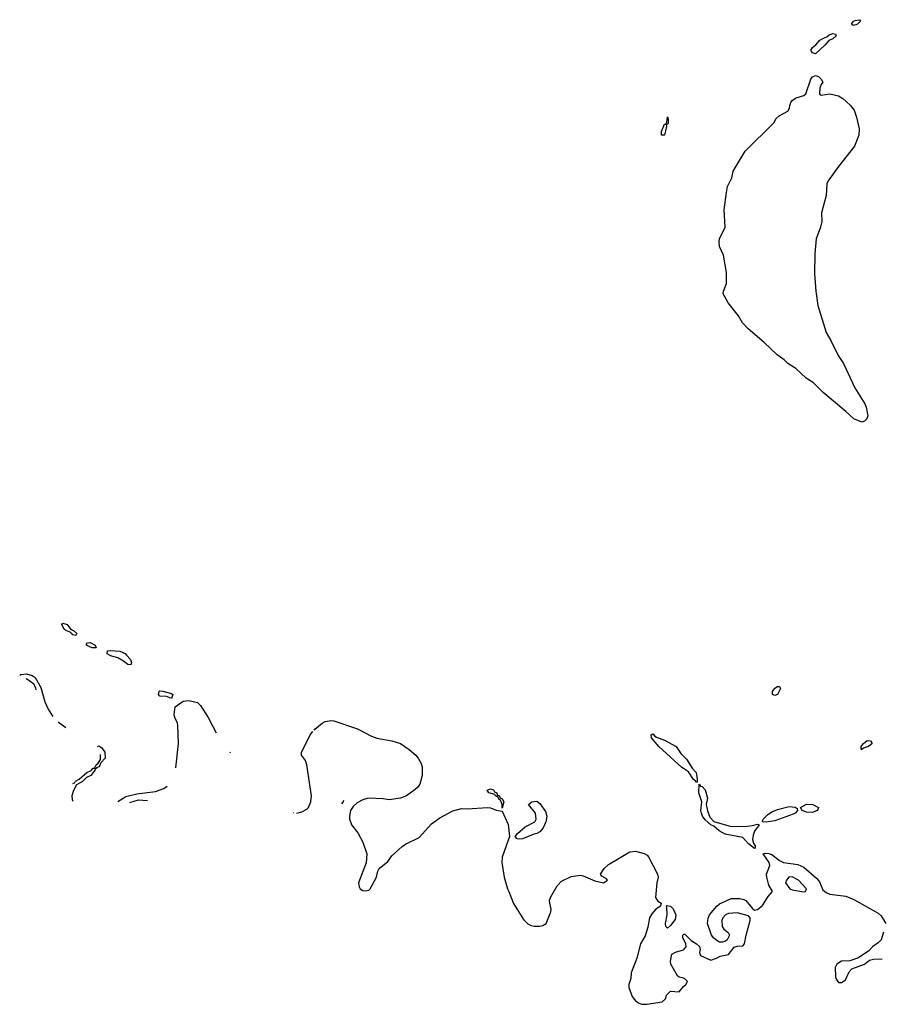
# Model space of a CAD drawing. Header units: inches. Extents: x 2293880 to 2522759, y 823965 to 1006879.
# Tile 32 of 256: x 2415423 to 2421365, y 857593 to 864381. Entities that reach past the tile are written whole.
import ezdxf

# ---------------------------------------------------------------- set-up
doc = ezdxf.new("R2010")
doc.units = ezdxf.units.IN
doc.header["$MEASUREMENT"] = 0
for name, color, linetype in [('C4815', 7, 'Continuous'), ('C4816', 7, 'Continuous'), ('C4825', 7, 'Continuous'), ('C4826', 7, 'Continuous')]:
    doc.layers.add(name, color=color, linetype=linetype)

msp = doc.modelspace()

# ---------------------------------------------------------------- linework, layer by layer
at = {"layer": 'C4815', "color": 5, "elevation": 60}
for points in [[(2416160.6, 860000), (2416188.5, 859970), (2416193.8, 859950), (2416190, 859934), (2416170, 859935.6), (2416139.3, 859959.3), (2416100.6, 859980.6), (2416050, 859994.5), (2416042.1, 860000)], [(2415423.2, 859861.7), (2415430, 859866), (2415470, 859870.6), (2415510, 859859.1), (2415530, 859846), (2415570, 859776), (2415597.3, 859677.3), (2415622.6, 859622.6), (2415651.3, 859577.8)], [(2415537.4, 859761), (2415534.2, 859774.2), (2415521.2, 859801.2), (2415470, 859838), (2415468.9, 859838.2)], [(2416501, 859224.2), (2416518.9, 859390), (2416514.5, 859514.5), (2416511.3, 859531.3), (2416492.3, 859570), (2416488.7, 859590), (2416496.4, 859643.6), (2416550, 859682.4), (2416590, 859687.2), (2416650, 859672.6), (2416670, 859652), (2416722.3, 859570), (2416777.3, 859465.1)], [(2415688.5, 859537.6), (2415690, 859537.3), (2415740.9, 859500.9)], [(2417453.7, 859483.7), (2417458.9, 859490), (2417509.1, 859530.9), (2417530, 859542.3), (2417570, 859550.2), (2417590, 859547.6), (2417753.1, 859493.1), (2417850, 859441.7), (2417887.1, 859427.1), (2417988.6, 859408.6), (2418050, 859390.3), (2418110, 859348.9), (2418154.7, 859310), (2418172.2, 859290), (2418190, 859258.4), (2418197.7, 859230), (2418199.3, 859170), (2418181.6, 859110), (2418169, 859090), (2418150, 859073.1), (2418090, 859029.8), (2418050, 859014.5), (2417970, 859003.5), (2417930, 859009.7), (2417826.7, 859013.3), (2417790, 859003.5), (2417750, 858981), (2417723.2, 858956.8), (2417705.3, 858930), (2417697.4, 858890), (2417698, 858870), (2417705.7, 858845.7), (2417712.2, 858830), (2417754.8, 858774.8), (2417790.2, 858710.2), (2417816.9, 858630), (2417812.2, 858567.8), (2417759.6, 858430), (2417763.5, 858403.5), (2417772.2, 858390), (2417790, 858376.9), (2417810, 858374.9), (2417830, 858380.9), (2417840.5, 858390), (2417882.9, 858470), (2417892.3, 858510), (2417902, 858530), (2417962.2, 858577.8), (2417990, 858617.6), (2418059.8, 858680.2), (2418083, 858697), (2418178.1, 858741.9), (2418263.1, 858836.9), (2418320.7, 858879.3), (2418410, 858927.2), (2418470, 858943.7), (2418510, 858940.3), (2418650, 858948.7), (2418670, 858947), (2418710, 858932.4), (2418750, 858924.7), (2418792.6, 858832.6), (2418802, 858750), (2418750, 858608), (2418747.6, 858570), (2418763.6, 858470), (2418786, 858390), (2418797.4, 858370), (2418827.8, 858287.8), (2418896.9, 858176.9), (2418927.5, 858147.5), (2418950, 858135.9), (2418970, 858131.2), (2419010, 858131.6), (2419030, 858136), (2419052.8, 858150), (2419085.1, 858230), (2419088.5, 858250), (2419078, 858290), (2419077.6, 858310), (2419085.4, 858334.6), (2419130, 858410.4), (2419158.4, 858441.6), (2419225.4, 858474.6), (2419290, 858484.2), (2419310, 858479.5), (2419390, 858443.6), (2419450, 858430.8), (2419476, 858450), (2419470, 858459), (2419437, 858477), (2419427.3, 858490), (2419453.6, 858530), (2419482.8, 858557.2), (2419630, 858644.5), (2419670, 858648.3), (2419730, 858632.2), (2419750, 858621.3), (2419760.2, 858610), (2419822, 858490), (2419826.9, 858470), (2419816.5, 858430), (2419806.9, 858330), (2419823.2, 858303.2), (2419846, 858290), (2419842.8, 858270), (2419810, 858248), (2419782.5, 858217.5), (2419765.8, 858190), (2419754.1, 858125.9), (2419735.6, 858064.4), (2419705, 858010), (2419678, 857910), (2419639.3, 857810), (2419636.9, 857770), (2419622.8, 857730), (2419622.8, 857710), (2419647.6, 857647.6), (2419670, 857617.6), (2419690, 857602.6), (2419710, 857594.7), (2419747, 857593), (2419852.7, 857610), (2419877, 857630), (2419884.1, 857655.9), (2419910, 857682.8), (2419970, 857678.8), (2420000, 857715.5)], [(2417334, 858911.6), (2417370, 858920.5), (2417402.6, 858937.4), (2417415.1, 858950), (2417430.9, 858989.1), (2417436.4, 859030), (2417404.4, 859244.4), (2417394.2, 859274.2), (2417366.6, 859310), (2417367, 859330), (2417425.4, 859450), (2417444.9, 859473.3)], [(2420000, 859219.3), (2419990, 859226.3), (2419831.6, 859370), (2419779, 859430), (2419778, 859450), (2419790, 859458), (2419802, 859442), (2419814.4, 859434.4), (2419870, 859414.9), (2419950.2, 859370.2), (2419982.2, 859322.2), (2420000, 859304.3)], [(2415959.8, 859370.4), (2415970, 859375.5), (2415990, 859360.7), (2416010, 859330.8), (2416012.4, 859290), (2415982.8, 859257.2), (2415970.5, 859230), (2415954.4, 859225.6), (2415950, 859219), (2415941, 859219), (2415942.8, 859210), (2415912.7, 859170), (2415884.4, 859155.6), (2415855.5, 859130), (2415814.4, 859105.6), (2415794, 859066), (2415783.8, 859030), (2415785.5, 859005.5), (2415789.2, 858993.5)], [(2415807.3, 859130.7), (2415834.5, 859145.5), (2415887, 859190), (2415915.5, 859204.5), (2415930, 859220.7), (2415939.3, 859220.7), (2415950, 859244.7), (2415963.9, 859256.1), (2415979.5, 859280.5), (2415981.6, 859310), (2415979.9, 859315.6)], [(2416873.4, 859332.1), (2416878.1, 859327.2)], [(2415790.2, 859114.8), (2415800.2, 859119.8), (2415805.5, 859129.1)], [(2416100.6, 858990.2), (2416154.8, 859025.2), (2416230, 859044.9), (2416359.7, 859060.3), (2416418.3, 859081.7), (2416440.2, 859097.4)], [(2416305.7, 858995.5), (2416239.2, 859000.8), (2416180.3, 858982.7)], [(2417644.6, 858974.4), (2417652.9, 858987.1), (2417658, 859000.1)], [(2417312.2, 858914.9), (2417314.6, 858914.3)], [(2420000, 858044.4), (2419997.2, 858050), (2419995.3, 858070), (2420000, 858073.5)], [(2420000, 857772.4), (2419970, 857781.2), (2419959, 857790), (2419914.5, 857870), (2419911.6, 857890), (2419920.9, 857939.1), (2419946.6, 857953.4), (2420000, 857968.8)]]:
    msp.add_lwpolyline(points, dxfattribs=at)
for points in [[(2416470, 859702), (2416434.5, 859714.5), (2416390, 859717), (2416381.3, 859730), (2416384.5, 859750), (2416390, 859753.4), (2416410, 859751.6), (2416470, 859735.8), (2416479.1, 859730)], [(2418750, 858946), (2418749.3, 858970), (2418739.3, 858999.3), (2418730, 859004), (2418722, 859022), (2418704, 859030), (2418698.6, 859038.6), (2418658, 859050), (2418646.6, 859070), (2418670, 859078), (2418690, 859072.4), (2418698, 859058), (2418713, 859050), (2418716, 859036), (2418730, 859033), (2418736, 859016), (2418750, 859010.7), (2418761, 858990)], [(2418870, 858731.8), (2418854.5, 858734.5), (2418839.3, 858750), (2418855.6, 858770), (2418910, 858817), (2418975.1, 858850), (2418985.1, 858870), (2418980.9, 858910), (2418932.7, 858970), (2418955.3, 858990), (2418990, 858993.1), (2419010, 858977.1), (2419050, 858922), (2419058, 858890), (2419052.2, 858850), (2419032.9, 858810), (2419010, 858782.9), (2418990, 858769.6), (2418970, 858766.3), (2418930, 858749.7), (2418890, 858734.3)], [(2419890, 858119), (2419879, 858130), (2419877.2, 858150), (2419888.7, 858210), (2419886.8, 858266.8), (2419882, 858270), (2419886.6, 858273.4), (2419910, 858270.3), (2419930, 858252.2), (2419948.5, 858210), (2419943.4, 858176.6), (2419910, 858135.3)]]:
    msp.add_lwpolyline(points, close=True, dxfattribs=at)
at = {"layer": 'C4816', "color": 5, "elevation": 60}
for points in [[(2419850, 863584), (2419848.2, 863610), (2419870, 863661), (2419879, 863661), (2419885.6, 863674.4), (2419891, 863711), (2419896, 863696), (2419894, 863670), (2419890, 863658), (2419882, 863658), (2419883.6, 863643.6), (2419870, 863586)], [(2415810, 860135.3), (2415790, 860140.9), (2415777.2, 860150), (2415776, 860156), (2415741.2, 860170), (2415730, 860179.3), (2415714, 860210), (2415720.2, 860219.8), (2415750, 860210.3), (2415775.9, 860175.9), (2415794, 860170), (2415817.3, 860150)], [(2415950, 860049.6), (2415922, 860050), (2415890, 860064.5), (2415883.7, 860070), (2415884.8, 860075.2), (2415890, 860084.7), (2415910, 860086.8), (2415942.8, 860070)]]:
    msp.add_lwpolyline(points, close=True, dxfattribs=at)
msp.add_lwpolyline([(2416042.1, 860000), (2416027.6, 860010), (2416029, 860030), (2416050, 860033), (2416112.7, 860027.3), (2416150, 860011.4), (2416160.6, 860000)], dxfattribs=at)
at = {"layer": 'C4825', "color": 5, "elevation": 60}
for points in [[(2420630, 859720.9), (2420623.3, 859723.3), (2420614, 859730), (2420615.1, 859750), (2420630, 859773.4), (2420650, 859784), (2420663.6, 859783.6), (2420670.7, 859770), (2420650, 859729.5)], [(2421230, 859349.3), (2421226, 859350), (2421226, 859370), (2421241.2, 859390), (2421268.3, 859411.7), (2421291, 859410), (2421301, 859390), (2421276, 859370), (2421241.4, 859358.6)], [(2420330, 858818.7), (2420439.7, 858820.3), (2420475.1, 858824.9), (2420510, 858836), (2420522, 858830), (2420490, 858786), (2420480.2, 858759.8), (2420477.3, 858730), (2420483.1, 858703.1), (2420494, 858686), (2420494.8, 858670), (2420490, 858667.8), (2420450, 858698.7), (2420410, 858743.5), (2420287, 858767), (2420247.3, 858790), (2420210, 858820.9), (2420189.4, 858830), (2420150, 858864.5), (2420131.8, 858890), (2420124, 858910), (2420121.1, 858930), (2420126.6, 858990), (2420106.6, 859050), (2420108.4, 859111.6), (2420116.9, 859096.9), (2420130, 859094), (2420151.3, 859071.3), (2420165.8, 859014.2), (2420156.4, 858970), (2420165.8, 858925.8), (2420183.1, 858883.1), (2420210, 858853)], [(2420570, 858849.6), (2420546, 858850), (2420549, 858870), (2420580.7, 858899.3), (2420610, 858918.9), (2420650, 858935.6), (2420730, 858956.5), (2420771.8, 858951.8), (2420783.5, 858943.5), (2420787.3, 858930), (2420770.5, 858910), (2420756.7, 858903.3), (2420630, 858857.7)], [(2420890, 858916.2), (2420850, 858918), (2420819, 858930), (2420808, 858950), (2420850, 858973.4), (2420891.5, 858971.5), (2420930.8, 858950), (2420924.7, 858930), (2420910, 858923.7)], [(2420750, 858472.3), (2420726, 858470), (2420711, 858450), (2420704.7, 858430), (2420734, 858390), (2420750, 858381.3), (2420830, 858368.2), (2420842, 858370), (2420849.3, 858390), (2420794.5, 858450)]]:
    msp.add_lwpolyline(points, close=True, dxfattribs=at)
for points in [[(2420000, 859304.3), (2420022, 859282), (2420061.1, 859221.1), (2420087.3, 859190), (2420095.9, 859144.1), (2420095.3, 859124.7), (2420090, 859124), (2420078.9, 859138.9), (2420070, 859142.7), (2420034.9, 859194.9), (2420000, 859219.3)], [(2420000, 858073.5), (2420003.7, 858076.3), (2420010, 858077.3), (2420053.7, 858033.7), (2420090.7, 858010), (2420110, 857990.7), (2420114.9, 857970), (2420110.6, 857950), (2420118.8, 857930), (2420190, 857898.4), (2420229.2, 857910), (2420254.6, 857925.4), (2420310, 857936.5), (2420350, 857986), (2420370, 857994.9), (2420410, 857997), (2420421.1, 858010), (2420431.9, 858070), (2420461, 858170), (2420460.7, 858190), (2420450, 858203.7), (2420370, 858224.5), (2420310, 858218.4), (2420290, 858209.4), (2420273, 858190), (2420264.9, 858170), (2420267, 858130), (2420279.1, 858110), (2420308.3, 858088.3), (2420317.3, 858070), (2420301.7, 858038.3), (2420291.5, 858028.5), (2420270, 858020.5), (2420250, 858020.7), (2420230, 858031.8), (2420208.8, 858048.8), (2420194, 858070), (2420166.8, 858150), (2420170, 858186.8), (2420180.9, 858210), (2420230, 858270.2), (2420250, 858285.2), (2420330, 858321.5), (2420390, 858322.2), (2420416.5, 858316.5), (2420430, 858308.9), (2420474.9, 858254.9), (2420490, 858243), (2420510, 858247.2), (2420545.1, 858274.9), (2420583.7, 858336.3), (2420615.3, 858370), (2420590, 858415.1), (2420574.5, 858470), (2420573.7, 858490), (2420596, 858550), (2420592.4, 858570), (2420549.3, 858630), (2420564.2, 858635.8), (2420590, 858632.8), (2420610, 858626), (2420663.8, 858583.8), (2420690, 858571.4), (2420790, 858557.1), (2420830, 858539.2), (2420919.6, 858459.6), (2420937.7, 858437.7), (2420962.5, 858382.5), (2420983.6, 858363.6), (2421010, 858352.9), (2421119.7, 858339.7), (2421175.2, 858315.2), (2421342.3, 858222.3), (2421362.9, 858202.9), (2421394.9, 858150)], [(2421380.2, 858090), (2421362.8, 858037.2), (2421343.3, 858016.7), (2421305.2, 857990), (2421278.8, 857961.2), (2421206.4, 857913.6), (2421147, 857893), (2421090, 857889.7), (2421058, 857870), (2421046.8, 857846.8), (2421050, 857782), (2421052.2, 857770), (2421070, 857744), (2421090, 857742.6), (2421118.4, 857761.6), (2421144.1, 857815.9), (2421162, 857838), (2421249, 857870), (2421282.6, 857897.4), (2421310, 857904.7), (2421370, 857906.6)], [(2420000, 857968.8), (2420004, 857970), (2420019.3, 857990), (2420017.2, 858010), (2420000, 858044.4)], [(2420000, 857715.5), (2420002, 857718), (2420017.2, 857730), (2420028.7, 857750), (2420008, 857770), (2420000, 857772.4)]]:
    msp.add_lwpolyline(points, dxfattribs=at)
at = {"layer": 'C4826', "color": 5, "elevation": 60}
for points in [[(2421170, 864341.2), (2421159, 864350), (2421174, 864370), (2421184.4, 864375.6), (2421210, 864381), (2421216.8, 864376.8), (2421221, 864370), (2421201, 864350), (2421190, 864345.1)], [(2420910, 864146.6), (2420890, 864153.2), (2420878, 864170), (2420889.7, 864190.3), (2420913, 864207), (2420941.3, 864238.7), (2420966, 864254), (2420990, 864262.8), (2421004.2, 864275.8), (2421030, 864286.8), (2421050, 864282), (2421054, 864270), (2421030.7, 864250), (2421002.8, 864237.2), (2420974.8, 864205.2)], [(2420950, 863860.5), (2421010, 863870.4), (2421070, 863856.5), (2421098.7, 863838.7), (2421150.7, 863790.7), (2421176.8, 863756.8), (2421193.1, 863710), (2421212, 863628), (2421210, 863585.2), (2421179.7, 863510), (2421070.3, 863370), (2420998.3, 863270), (2420989, 863250), (2420984.7, 863170), (2420951.4, 863050), (2420955.3, 862990), (2420945.5, 862950), (2420916.5, 862870), (2420906, 862770), (2420905.2, 862630), (2420912.4, 862510), (2420927.8, 862410), (2420985.1, 862225.1), (2421017.4, 862170), (2421066.9, 862066.9), (2421103.7, 862010), (2421183.2, 861843.2), (2421251.9, 861731.9), (2421260.3, 861710), (2421271.2, 861650), (2421266, 861630), (2421250, 861612.8), (2421230, 861607.3), (2421175.1, 861630), (2421120.7, 861680.7), (2420964.7, 861810), (2420896.6, 861876.6), (2420846.9, 861910), (2420775.8, 861975.8), (2420721.3, 862010), (2420695.5, 862035.5), (2420646.3, 862070), (2420556.4, 862156.4), (2420445.6, 862250), (2420406.6, 862290), (2420378.9, 862338.9), (2420308, 862430), (2420274.5, 862490), (2420276.2, 862510), (2420296.6, 862563.4), (2420297.7, 862637.7), (2420276.6, 862756.6), (2420250, 862817.2), (2420246.6, 862850), (2420250, 862870.6), (2420287.2, 862950), (2420282.2, 863070), (2420297.6, 863190), (2420304.5, 863230), (2420333.1, 863290), (2420343.9, 863336.1), (2420426.4, 863473.6), (2420622.7, 863670), (2420640.1, 863699.9), (2420661.2, 863718.8), (2420721.2, 863750), (2420732.7, 863770), (2420733.2, 863790), (2420741.2, 863810), (2420753.4, 863826.6), (2420776.6, 863843.4), (2420830, 863857.3), (2420845.2, 863870), (2420879.7, 863970), (2420890, 863987.7), (2420910, 863996.4), (2420932.7, 863990), (2420951, 863970), (2420961, 863950), (2420950, 863935.3), (2420940.4, 863910), (2420939.1, 863870), (2420943.9, 863863.9)]]:
    msp.add_lwpolyline(points, close=True, dxfattribs=at)

doc.saveas('drawing.dxf')
